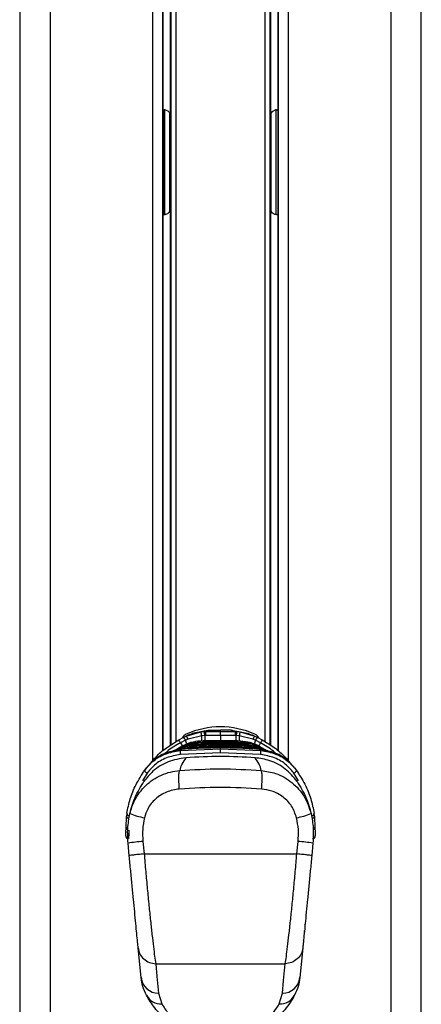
# Paper-space layout 'Wall Base Bracket' of a CAD drawing. Header units: millimetres. Extents: x 2123 to 18395, y 1042 to 15955.
# Tile 42 of 48: x 14809 to 14981, y 5160 to 5581. Entities that reach past the tile are written whole.
import ezdxf

# ---------------------------------------------------------------- set-up
doc = ezdxf.new("R2010")
doc.units = ezdxf.units.MM

psp = doc.layouts.new('Wall Base Bracket')

# ---------------------------------------------------------------- linework, layer by layer
at = {"color": 7, "linetype": 'Continuous', "lineweight": 25, "ltscale": 2}
for p, q in [((14809.19, 5921.37), (14809.19, 1555.27)), ((14981.02, 1555.27), (14981.02, 5921.37)), ((14870.47, 5268.18), (14870.47, 5773.72)), ((14873.61, 5773.72), (14873.61, 5539.82)), ((14916.61, 5539.82), (14916.61, 5773.72)), ((14919.75, 5773.72), (14919.75, 5268.17)), ((14870.47, 5542.55), (14870.61, 5542.55)), ((14919.6, 5542.55), (14919.75, 5542.55)), ((14873.69, 5509.06), (14873.69, 5531.06)), ((14916.52, 5531.06), (14916.52, 5509.06)), ((14873.61, 5500.3), (14873.61, 5270.56)), ((14916.61, 5270.56), (14916.61, 5500.3)), ((14870.61, 5497.57), (14870.47, 5497.57)), ((14919.75, 5497.57), (14919.6, 5497.57)), ((14879.38, 5274.02), (14880.44, 5274.51)), ((14880.44, 5274.51), (14886.74, 5276.29)), ((14887.1, 5274.63), (14881.24, 5273.21)), ((14890.39, 5277.01), (14883, 5275.57)), ((14886.74, 5276.29), (14888.2, 5276.43)), ((14888.37, 5274.72), (14887.1, 5274.63)), ((14888.2, 5276.43), (14888.83, 5276.45)), ((14888.88, 5274.74), (14888.37, 5274.72)), ((14888.83, 5276.45), (14890.39, 5277.01)), ((14895.11, 5274.83), (14888.88, 5274.74)), ((14890.39, 5277.01), (14895.11, 5277.06)), ((14899.82, 5277.01), (14895.11, 5277.06)), ((14895.11, 5276.55), (14895.11, 5277.06)), ((14895.11, 5274.83), (14895.11, 5276.55)), ((14901.33, 5274.74), (14895.11, 5274.83)), ((14901.38, 5276.45), (14899.82, 5277.01)), ((14899.82, 5277.01), (14907.21, 5275.57)), ((14901.84, 5274.72), (14901.33, 5274.74)), ((14901.38, 5276.45), (14902.01, 5276.43)), ((14903.11, 5274.63), (14901.84, 5274.72)), ((14902.01, 5276.43), (14903.47, 5276.29)), ((14908.97, 5273.21), (14903.11, 5274.63)), ((14903.47, 5276.29), (14909.77, 5274.51)), ((14909.77, 5274.51), (14910.84, 5274.02)), ((14877.21, 5272.89), (14879.38, 5274.02)), ((14880.13, 5272.74), (14877.96, 5271.65)), ((14881.24, 5273.21), (14880.13, 5272.74)), ((14882.55, 5269.85), (14883.13, 5270.29)), ((14883.22, 5270.3), (14883.13, 5270.29)), ((14883.13, 5270.29), (14883.13, 5270.29)), ((14883.9, 5270.9), (14884, 5270.9)), ((14884, 5270.9), (14884.68, 5271.34)), ((14884.79, 5271.35), (14884.68, 5271.34)), ((14884.68, 5271.34), (14884.68, 5271.34)), ((14885.59, 5271.94), (14885.72, 5271.95)), ((14885.72, 5271.95), (14886.54, 5272.39)), ((14886.67, 5272.4), (14886.54, 5272.39)), ((14886.54, 5272.39), (14886.54, 5272.39)), ((14895.11, 5272.17), (14895.11, 5272.57)), ((14895.11, 5271.21), (14895.11, 5271.61)), ((14895.11, 5270.24), (14895.11, 5270.65)), ((14903.67, 5272.39), (14903.54, 5272.4)), ((14904.49, 5271.95), (14903.67, 5272.39)), ((14904.49, 5271.95), (14904.62, 5271.94)), ((14905.53, 5271.34), (14905.42, 5271.35)), ((14906.21, 5270.9), (14905.53, 5271.34)), ((14905.53, 5271.34), (14905.53, 5271.34)), ((14906.21, 5270.9), (14906.31, 5270.9)), ((14907.08, 5270.29), (14906.99, 5270.3)), ((14907.67, 5269.85), (14907.08, 5270.29)), ((14907.08, 5270.29), (14907.08, 5270.29)), ((14910.08, 5272.74), (14908.97, 5273.21)), ((14912.25, 5271.65), (14910.08, 5272.74)), ((14910.84, 5274.02), (14913, 5272.89)), ((14875.32, 5268.21), (14875.15, 5268.09)), ((14878.07, 5269.94), (14876.78, 5269.16)), ((14877.82, 5268.33), (14895.11, 5269.03)), ((14877.82, 5268.33), (14878.19, 5268.8)), ((14895.11, 5267.32), (14877.92, 5266.61)), ((14878.28, 5270.05), (14878.07, 5269.94)), ((14878.32, 5268.81), (14878.19, 5268.8)), ((14878.59, 5268.83), (14878.32, 5268.81)), ((14878.32, 5268.81), (14878.33, 5268.83)), ((14878.6, 5268.85), (14878.33, 5268.83)), ((14878.59, 5268.83), (14878.6, 5268.85)), ((14881.87, 5269.25), (14881.79, 5269.25)), ((14881.79, 5269.25), (14881.79, 5269.25)), ((14882.45, 5269.85), (14882.55, 5269.85)), ((14895.11, 5269.03), (14895.11, 5269.47)), ((14895.11, 5269.03), (14912.39, 5268.33)), ((14895.11, 5267.32), (14895.11, 5269.03)), ((14912.29, 5266.61), (14895.11, 5267.32)), ((14907.67, 5269.85), (14907.76, 5269.85)), ((14908.42, 5269.25), (14908.34, 5269.25)), ((14909.77, 5268.93), (14908.42, 5269.25)), ((14908.42, 5269.25), (14908.42, 5269.25)), ((14911.62, 5268.83), (14911.61, 5268.85)), ((14911.88, 5268.82), (14911.61, 5268.84)), ((14911.89, 5268.81), (14911.62, 5268.83)), ((14912.01, 5268.82), (14911.88, 5268.83)), ((14912.02, 5268.8), (14911.89, 5268.81)), ((14912.14, 5269.94), (14911.93, 5270.05)), ((14912.02, 5268.8), (14912.01, 5268.82)), ((14912.39, 5268.33), (14912.02, 5268.8)), ((14912.14, 5269.94), (14913.43, 5269.16)), ((14913.43, 5269.16), (14913.62, 5269.04)), ((14915.06, 5268.09), (14914.89, 5268.21)), ((14861.55, 5258.3), (14862.08, 5258.96)), ((14863.33, 5260.84), (14862.69, 5259.97)), ((14926.89, 5260.84), (14927.52, 5259.97)), ((14928.14, 5258.94), (14928.66, 5258.3)), ((14855.01, 5241.51), (14854.88, 5240.2)), ((14935.33, 5240.2), (14935.2, 5241.51)), ((14856.07, 5223.36), (14855.55, 5228.72)), ((14861.89, 5229.49), (14862.44, 5224.13)), ((14927.77, 5224.13), (14928.32, 5229.49)), ((14934.66, 5228.72), (14934.15, 5223.36)), ((14862.44, 5224.13), (14927.77, 5224.13)), ((14932.01, 5203.37), (14932.11, 5203.36)), ((14932.36, 5205.92), (14932.26, 5205.93)), ((14932, 5202.24), (14931.9, 5202.25)), ((14931.25, 5194.49), (14931.16, 5194.5)), ((14930.89, 5190.67), (14930.79, 5190.68)), ((14930.84, 5191.28), (14930.94, 5191.27)), ((14930.96, 5191.46), (14930.86, 5191.47)), ((14931.18, 5193.76), (14931.08, 5193.77)), ((14930.56, 5187.28), (14930.46, 5187.29)), ((14930.65, 5188.26), (14930.55, 5188.27)), ((14861.11, 5171.22), (14859.88, 5183.88)), ((14930.33, 5183.88), (14929.11, 5171.22)), ((14930.3, 5184.62), (14930.2, 5184.63)), ((14867.38, 5177.15), (14922.83, 5177.15)), ((14868.62, 5164.48), (14870.02, 5159.95)), ((14920.19, 5159.95), (14921.59, 5164.48))]:
    psp.add_line(p, q, dxfattribs=at)
at = {"color": 8, "linetype": 'Continuous', "lineweight": 25, "ltscale": 2}
for p, q in [((14822.27, 5865.06), (14822.27, 1555.27)), ((14967.94, 5865.21), (14967.94, 1555.27)), ((14866.18, 5264), (14866.18, 5773.72)), ((14870.61, 5542.55), (14870.61, 5773.72)), ((14874.05, 5270.85), (14874.05, 5773.72)), ((14876.05, 5773.72), (14876.05, 5272.15)), ((14914.16, 5272.15), (14914.16, 5773.72)), ((14916.16, 5773.72), (14916.16, 5270.85)), ((14919.6, 5773.72), (14919.6, 5542.55)), ((14924.03, 5773.72), (14924.03, 5264)), ((14870.59, 5542.55), (14870.59, 5497.57)), ((14871.3, 5538.81), (14871.3, 5542.72)), ((14873.39, 5537.36), (14873.39, 5541.15)), ((14916.82, 5537.36), (14916.82, 5541.01)), ((14918.91, 5538.81), (14918.91, 5542.71)), ((14919.62, 5542.55), (14919.62, 5497.57)), ((14871.3, 5497.39), (14871.3, 5538.81)), ((14873.39, 5499.07), (14873.39, 5537.36)), ((14916.82, 5498.91), (14916.82, 5537.36)), ((14918.91, 5497.5), (14918.91, 5538.81)), ((14870.61, 5268.3), (14870.61, 5497.57)), ((14919.6, 5497.57), (14919.6, 5268.29)), ((14895.11, 5274.83), (14895.11, 5272.46)), ((14911.89, 5268.81), (14911.88, 5268.83)), ((14863.66, 5258.63), (14861.7, 5255.33)), ((14928.5, 5255.33), (14926.55, 5258.63))]:
    psp.add_line(p, q, dxfattribs=at)
at = {"color": 8, "linetype": 'Continuous', "lineweight": 25, "ltscale": 2, "flags": 128}
for points in [[(14888.37, 5274.72), (14888.39, 5274.11), (14888.41, 5273.55), (14888.42, 5273.06), (14888.44, 5272.64), (14888.45, 5272.34)], [(14901.76, 5272.42), (14901.77, 5272.64), (14901.79, 5273.06), (14901.8, 5273.55), (14901.82, 5274.11), (14901.84, 5274.72)], [(14884.03, 5270.34), (14884.03, 5270.38), (14884.02, 5270.5), (14884.02, 5270.6), (14884.01, 5270.7), (14884.01, 5270.78), (14884.01, 5270.84), (14884, 5270.88), (14884, 5270.9)], [(14885.74, 5271.39), (14885.74, 5271.43), (14885.74, 5271.55), (14885.73, 5271.65), (14885.73, 5271.75), (14885.72, 5271.83), (14885.72, 5271.89), (14885.72, 5271.93), (14885.72, 5271.95)], [(14904.47, 5271.39), (14904.47, 5271.43), (14904.48, 5271.55), (14904.48, 5271.65), (14904.48, 5271.75), (14904.49, 5271.83), (14904.49, 5271.89), (14904.49, 5271.93), (14904.49, 5271.95)], [(14906.18, 5270.34), (14906.18, 5270.38), (14906.19, 5270.5), (14906.19, 5270.6), (14906.2, 5270.7), (14906.2, 5270.78), (14906.21, 5270.84), (14906.21, 5270.88), (14906.21, 5270.9)], [(14882.58, 5269.3), (14882.58, 5269.33), (14882.57, 5269.45), (14882.56, 5269.56), (14882.56, 5269.65), (14882.55, 5269.73), (14882.55, 5269.79), (14882.55, 5269.83), (14882.55, 5269.85)], [(14907.63, 5269.3), (14907.63, 5269.33), (14907.64, 5269.45), (14907.65, 5269.56), (14907.65, 5269.65), (14907.66, 5269.73), (14907.66, 5269.79), (14907.66, 5269.83), (14907.67, 5269.85)]]:
    psp.add_lwpolyline(points, dxfattribs=at)
at = {"color": 7, "linetype": 'Continuous', "lineweight": 25, "ltscale": 2, "flags": 128}
for points in [[(14875.4, 5268.26), (14875.63, 5268.41), (14876.59, 5269.04)], [(14913.62, 5269.04), (14914.59, 5268.41), (14915.37, 5267.88)], [(14863.66, 5258.63), (14863.42, 5258.77), (14863.2, 5258.94), (14863, 5259.13), (14862.83, 5259.32), (14862.71, 5259.51), (14862.65, 5259.69), (14862.64, 5259.85), (14862.69, 5259.97)], [(14926.55, 5258.63), (14926.79, 5258.77), (14927.02, 5258.94), (14927.22, 5259.13), (14927.38, 5259.32), (14927.5, 5259.51), (14927.56, 5259.69), (14927.57, 5259.85), (14927.52, 5259.97)], [(14854.71, 5235.36), (14854.76, 5236.91), (14854.82, 5238.52), (14854.88, 5240.2)], [(14935.33, 5240.2), (14935.39, 5238.52), (14935.45, 5236.91), (14935.5, 5235.36)], [(14854.59, 5231.92), (14854.6, 5232.31), (14854.65, 5233.47), (14854.71, 5235.36)], [(14855.91, 5234.34), (14855.84, 5232.33), (14855.8, 5231.09), (14855.79, 5230.68)], [(14935.5, 5235.36), (14935.57, 5233.47), (14935.61, 5232.31), (14935.62, 5231.92)], [(14867.38, 5177.15), (14867.92, 5171.65), (14868.62, 5164.48)], [(14921.59, 5164.48), (14922.13, 5169.98), (14922.83, 5177.15)]]:
    psp.add_lwpolyline(points, dxfattribs=at)
at = {"color": 7, "linetype": 'Continuous', "lineweight": 25, "ltscale": 4}
for centre, radius, start, end in [((14882.11, 5271.72), 4, 113.9695, 150.2898), ((14877.25, 5271.66), 4.28, 21.2554, 41.8665), ((14895.11, 5242.48), 36, 66.0305, 113.9695), ((14878.81, 5273.71), 8.34, 6.3075, 18.0469), ((14867.96, 5273.62), 20.43, 3.0807, 7.903), ((14516.73, 5263.48), 372.32, 1.7334, 1.9977), ((15273.48, 5263.48), 372.32, 178.0023, 178.2666), ((14922.25, 5273.62), 20.43, 172.097, 176.9193), ((14911.4, 5273.71), 8.34, 161.9531, 173.6925), ((14912.96, 5271.66), 4.28, 138.1335, 158.7446), ((14908.11, 5271.72), 4, 29.4478, 66.0305), ((14866.62, 5265.62), 12.85, 27.9777, 34.4734), ((14874.2, 5270.12), 6.48, 23.8219, 36.9827), ((14916.02, 5270.12), 6.48, 143.0173, 156.1781), ((14923.59, 5265.62), 12.85, 145.5266, 152.0223), ((14891.67, 5268.28), 13.84, 179.7746, 186.9054), ((14898.54, 5268.28), 13.84, 353.0946, 0.2254), ((14856.13, 5241.54), 1.12, 181.409, 273.1245), ((14868.64, 5272.95), 33.9, 248.7333, 259.6753), ((14921.57, 5272.95), 33.9, 280.3247, 291.2667), ((14934.08, 5241.54), 1.12, 266.8755, 358.591), ((14855.97, 5240.34), 1.09, 187.1032, 275.9335), ((14934.24, 5240.34), 1.09, 264.0665, 352.8968), ((14855.79, 5231.88), 1.2, 178, 270), ((14867.65, 5155.49), 74.22, 94.447, 99.3834), ((14922.56, 5155.49), 74.22, 80.6166, 85.553), ((14934.42, 5231.88), 1.2, 270, 2), ((14868.73, 5172.16), 7.68, 187.0492, 269.2203), ((14921.48, 5172.16), 7.68, 270.7797, 352.9508), ((14869.75, 5167.24), 7.29, 209.2785, 272.0987), ((14920.46, 5167.24), 7.29, 267.9013, 330.7215)]:
    psp.add_arc(centre, radius, start, end, dxfattribs=at)
at = {"color": 8, "linetype": 'Continuous', "lineweight": 25, "ltscale": 4}
for centre, radius, start, end in [((14784.81, 5271.62), 102.33, 0.3811, 1.6837), ((15014.12, 5271.44), 111.06, 178.3577, 179.5157), ((14974.36, 5326.05), 110.68, 209.4372, 210.2879), ((14725.07, 5210.18), 167.2, 21.3613, 21.9699), ((15062.51, 5211.24), 164.36, 158.027, 158.6618), ((14817.58, 5325.06), 108.7, 329.6813, 330.568), ((14855.72, 5235.39), 1.01, 181.7872, 254.2313), ((14934.49, 5235.39), 1.01, 285.1859, 358.1802)]:
    psp.add_arc(centre, radius, start, end, dxfattribs=at)
at = {"color": 7, "linetype": 'Continuous', "lineweight": 25, "ltscale": 4}
for centre, start_param, end_param in [((14873.32, 5531.06), 4.712389, 5.388352), ((14916.89, 5531.06), 0.894834, 1.570796), ((14873.32, 5509.06), 4.036426, 4.712389), ((14916.89, 5509.06), 1.570796, 2.246759)]:
    psp.add_ellipse(centre, major_axis=(0, 14), ratio=0.026186, start_param=start_param, end_param=end_param, dxfattribs=at)
at = {"color": 7, "linetype": 'Continuous', "lineweight": 25, "ltscale": 2}
for points, knots in [([(14870.61, 5542.55), (14870.9, 5542.53), (14871.47, 5542.5), (14872.24, 5542.23), (14872.94, 5541.77), (14873.49, 5540.98), (14873.56, 5540.24), (14873.61, 5539.82)], [0, 0, 0, 0, 0.1553142, 0.310339, 0.4722427, 0.7027384, 1, 1, 1, 1]), ([(14916.61, 5539.82), (14916.66, 5540.3), (14916.75, 5541.07), (14917.39, 5541.87), (14918.15, 5542.33), (14918.93, 5542.53), (14919.44, 5542.55), (14919.6, 5542.55)], [0, 0, 0, 0, 0.33981, 0.550955, 0.72942, 0.908781, 1, 1, 1, 1]), ([(14873.61, 5500.3), (14873.55, 5499.82), (14873.47, 5499.05), (14872.82, 5498.25), (14872.06, 5497.8), (14871.28, 5497.6), (14870.78, 5497.58), (14870.61, 5497.57)], [0, 0, 0, 0, 0.33981, 0.550955, 0.72942, 0.908781, 1, 1, 1, 1]), ([(14919.6, 5497.57), (14919.32, 5497.59), (14918.74, 5497.62), (14917.97, 5497.89), (14917.27, 5498.35), (14916.72, 5499.14), (14916.65, 5499.88), (14916.61, 5500.3)], [0, 0, 0, 0, 0.1553142, 0.310339, 0.4722427, 0.7027384, 1, 1, 1, 1]), ([(14883, 5275.57), (14882.95, 5275.56), (14882.03, 5275.21), (14881.21, 5274.85), (14880.44, 5274.51)], [0, 0, 0, 0, 0.05035, 1, 1, 1, 1]), ([(14888.83, 5276.45), (14889.79, 5276.48), (14891.88, 5276.54), (14893.97, 5276.55), (14895.11, 5276.55)], [0, 0, 0, 0, 0.458483, 1, 1, 1, 1]), ([(14895.11, 5276.55), (14896.24, 5276.55), (14898.33, 5276.54), (14900.42, 5276.48), (14901.38, 5276.45)], [0, 0, 0, 0, 0.541517, 1, 1, 1, 1]), ([(14907.21, 5275.57), (14907.26, 5275.56), (14908.18, 5275.21), (14909, 5274.85), (14909.77, 5274.51)], [0, 0, 0, 0, 0.05035, 1, 1, 1, 1]), ([(14865.33, 5262.96), (14866.01, 5263.85), (14867.93, 5266.34), (14871.99, 5269.67), (14875.46, 5271.81), (14877.21, 5272.89)], [0, 0, 0, 0, 0.215201, 0.603826, 1, 1, 1, 1]), ([(14884.68, 5271.34), (14883.74, 5271.25), (14882.09, 5271.09), (14879.49, 5270.37), (14877.28, 5269.45), (14875.86, 5268.55), (14875.32, 5268.21)], [0, 0, 0, 0, 0.284926, 0.496099, 0.80713, 1, 1, 1, 1]), ([(14875.39, 5268.13), (14875.82, 5268.42), (14876.85, 5269.08), (14878.93, 5269.94), (14881.34, 5270.65), (14883.13, 5270.82), (14883.9, 5270.9)], [0, 0, 0, 0, 0.171132, 0.404515, 0.745288, 1, 1, 1, 1]), ([(14883.13, 5270.29), (14882.99, 5270.28), (14881.85, 5270.21), (14880, 5269.91), (14877.9, 5269.21), (14876.59, 5268.73), (14876.03, 5268.36), (14875.88, 5268.26)], [0, 0, 0, 0, 0.0545481, 0.4540845, 0.7324244, 0.9327802, 1, 1, 1, 1]), ([(14876.78, 5269.16), (14877.21, 5269.42), (14878.52, 5270.19), (14881.26, 5271.31), (14883.84, 5271.84), (14885.42, 5271.93), (14885.59, 5271.94)], [0, 0, 0, 0, 0.160385, 0.490153, 0.944735, 1, 1, 1, 1]), ([(14886.54, 5272.39), (14886.53, 5272.39), (14885.11, 5272.33), (14882.21, 5271.91), (14879.6, 5270.68), (14878.28, 5270.05)], [0, 0, 0, 0, 0.002812, 0.494131, 1, 1, 1, 1]), ([(14882.55, 5269.85), (14882.62, 5269.86), (14884.03, 5269.95), (14886.11, 5270.05), (14889.45, 5270.17), (14892.23, 5270.23), (14894.34, 5270.24), (14895.11, 5270.24)], [0, 0, 0, 0, 0.017391, 0.336932, 0.496696, 0.8163, 1, 1, 1, 1]), ([(14895.11, 5270.65), (14893.79, 5270.64), (14891.81, 5270.63), (14888.49, 5270.55), (14885.84, 5270.44), (14883.87, 5270.33), (14883.22, 5270.3)], [0, 0, 0, 0, 0.3308948, 0.4997865, 0.8377138, 1, 1, 1, 1]), ([(14883.93, 5270.26), (14883.93, 5270.31), (14883.92, 5270.45), (14883.91, 5270.66), (14883.9, 5270.84), (14883.9, 5270.88), (14883.9, 5270.9)], [0, 0, 0, 0, 0.161024, 0.440708, 0.720331, 1, 1, 1, 1]), ([(14884, 5270.9), (14885.17, 5270.96), (14887, 5271.05), (14890.27, 5271.16), (14892.81, 5271.2), (14894.68, 5271.2), (14895.11, 5271.21)], [0, 0, 0, 0, 0.31483, 0.495571, 0.884785, 1, 1, 1, 1]), ([(14895.11, 5271.61), (14894.06, 5271.6), (14892.34, 5271.6), (14889.19, 5271.53), (14886.8, 5271.45), (14885.08, 5271.36), (14884.79, 5271.35)], [0, 0, 0, 0, 0.305202, 0.499842, 0.916458, 1, 1, 1, 1]), ([(14885.63, 5271.3), (14885.62, 5271.36), (14885.62, 5271.5), (14885.6, 5271.71), (14885.6, 5271.89), (14885.59, 5271.93), (14885.59, 5271.94)], [0, 0, 0, 0, 0.160994, 0.440672, 0.720341, 1, 1, 1, 1]), ([(14885.72, 5271.95), (14885.92, 5271.96), (14887.47, 5272.03), (14890.35, 5272.12), (14893.27, 5272.17), (14894.86, 5272.17), (14895.11, 5272.17)], [0, 0, 0, 0, 0.0661, 0.493687, 0.921273, 1, 1, 1, 1]), ([(14895.11, 5272.57), (14895.04, 5272.57), (14893.63, 5272.57), (14890.82, 5272.54), (14888.08, 5272.45), (14886.67, 5272.4)], [0, 0, 0, 0, 0.024033, 0.499895, 1, 1, 1, 1]), ([(14903.54, 5272.4), (14903.47, 5272.4), (14902.07, 5272.46), (14899.26, 5272.55), (14896.51, 5272.56), (14895.11, 5272.57)], [0, 0, 0, 0, 0.024244, 0.500106, 1, 1, 1, 1]), ([(14895.11, 5272.17), (14895.35, 5272.17), (14896.94, 5272.17), (14899.86, 5272.12), (14902.74, 5272.03), (14904.29, 5271.96), (14904.49, 5271.95)], [0, 0, 0, 0, 0.078728, 0.506313, 0.933899, 1, 1, 1, 1]), ([(14895.11, 5271.53), (14895.11, 5271.58), (14895.11, 5271.72), (14895.11, 5271.93), (14895.11, 5272.11), (14895.11, 5272.15), (14895.11, 5272.17)], [0, 0, 0, 0, 0.161049, 0.440725, 0.720357, 1, 1, 1, 1]), ([(14905.42, 5271.35), (14904.37, 5271.4), (14902.65, 5271.48), (14899.5, 5271.57), (14897.11, 5271.61), (14895.39, 5271.61), (14895.11, 5271.61)], [0, 0, 0, 0, 0.305522, 0.500162, 0.917082, 1, 1, 1, 1]), ([(14895.11, 5271.21), (14896.3, 5271.2), (14898.17, 5271.19), (14901.48, 5271.11), (14903.98, 5271.02), (14905.82, 5270.92), (14906.21, 5270.9)], [0, 0, 0, 0, 0.32369, 0.504431, 0.893531, 1, 1, 1, 1]), ([(14895.11, 5270.56), (14895.11, 5270.62), (14895.11, 5270.76), (14895.11, 5270.97), (14895.11, 5271.15), (14895.11, 5271.19), (14895.11, 5271.21)], [0, 0, 0, 0, 0.161104, 0.440722, 0.720362, 1, 1, 1, 1]), ([(14906.99, 5270.3), (14905.68, 5270.37), (14903.7, 5270.47), (14900.38, 5270.58), (14897.73, 5270.64), (14895.75, 5270.64), (14895.11, 5270.65)], [0, 0, 0, 0, 0.331322, 0.500214, 0.838141, 1, 1, 1, 1]), ([(14895.11, 5270.24), (14895.21, 5270.24), (14896.65, 5270.24), (14898.75, 5270.22), (14902.1, 5270.13), (14904.85, 5270.02), (14906.93, 5269.9), (14907.67, 5269.85)], [0, 0, 0, 0, 0.023999, 0.34354, 0.503304, 0.822907, 1, 1, 1, 1]), ([(14895.11, 5269.6), (14895.11, 5269.65), (14895.11, 5269.8), (14895.11, 5270.01), (14895.11, 5270.19), (14895.11, 5270.22), (14895.11, 5270.24)], [0, 0, 0, 0, 0.161108, 0.440729, 0.720359, 1, 1, 1, 1]), ([(14911.93, 5270.05), (14911.89, 5270.08), (14910.6, 5270.79), (14907.91, 5271.93), (14905.09, 5272.24), (14903.67, 5272.39)], [0, 0, 0, 0, 0.018269, 0.50941, 1, 1, 1, 1]), ([(14904.58, 5271.3), (14904.59, 5271.36), (14904.6, 5271.5), (14904.61, 5271.71), (14904.62, 5271.89), (14904.62, 5271.93), (14904.62, 5271.94)], [0, 0, 0, 0, 0.161, 0.440644, 0.720334, 1, 1, 1, 1]), ([(14904.62, 5271.94), (14904.8, 5271.93), (14906.39, 5271.83), (14908.99, 5271.3), (14911.71, 5270.18), (14913.01, 5269.41), (14913.43, 5269.16)], [0, 0, 0, 0, 0.058111, 0.513481, 0.843245, 1, 1, 1, 1]), ([(14914.89, 5268.21), (14914.05, 5268.72), (14912.6, 5269.61), (14910.06, 5270.59), (14907.77, 5271.16), (14906.14, 5271.29), (14905.53, 5271.34)], [0, 0, 0, 0, 0.2961475, 0.5072992, 0.8165272, 1, 1, 1, 1]), ([(14906.28, 5270.26), (14906.28, 5270.31), (14906.29, 5270.45), (14906.3, 5270.66), (14906.31, 5270.84), (14906.31, 5270.88), (14906.31, 5270.9)], [0, 0, 0, 0, 0.161034, 0.440688, 0.720347, 1, 1, 1, 1]), ([(14906.31, 5270.9), (14906.4, 5270.89), (14907.5, 5270.82), (14909.3, 5270.53), (14911.92, 5269.71), (14913.72, 5268.92), (14914.76, 5268.22), (14914.94, 5268.11)], [0, 0, 0, 0, 0.028912, 0.360821, 0.591296, 0.929859, 1, 1, 1, 1]), ([(14914.6, 5268.16), (14914.53, 5268.2), (14913.88, 5268.63), (14912.18, 5269.27), (14909.74, 5270.04), (14907.9, 5270.21), (14907.08, 5270.29)], [0, 0, 0, 0, 0.028859, 0.297097, 0.687491, 1, 1, 1, 1]), ([(14913, 5272.89), (14914.72, 5271.84), (14918.19, 5269.7), (14922.26, 5266.37), (14924.2, 5263.85), (14924.88, 5262.96)], [0, 0, 0, 0, 0.388625, 0.784799, 1, 1, 1, 1]), ([(14862.69, 5259.97), (14863.74, 5261.23), (14866.08, 5264.02), (14871.35, 5267.22), (14875.67, 5267.96), (14877.82, 5268.33)], [0, 0, 0, 0, 0.291568, 0.645531, 1, 1, 1, 1]), ([(14878.19, 5268.8), (14875.98, 5268.42), (14871.58, 5267.66), (14866.49, 5264.5), (14864.25, 5261.91), (14863.33, 5260.84)], [0, 0, 0, 0, 0.3736, 0.740941, 1, 1, 1, 1]), ([(14877.92, 5266.61), (14875.89, 5266.26), (14871.81, 5265.55), (14866.84, 5262.48), (14864.65, 5259.83), (14863.66, 5258.63)], [0, 0, 0, 0, 0.352553, 0.70637, 1, 1, 1, 1]), ([(14876.43, 5268.38), (14876.51, 5268.42), (14877.23, 5268.76), (14878.95, 5269.31), (14880.9, 5269.72), (14882.18, 5269.83), (14882.45, 5269.85)], [0, 0, 0, 0, 0.042229, 0.3816, 0.867688, 1, 1, 1, 1]), ([(14876.59, 5269.04), (14876.59, 5269.04), (14876.66, 5269.08), (14876.72, 5269.12), (14876.78, 5269.16)], [0, 0, 0, 0, 0.009456, 1, 1, 1, 1]), ([(14895.11, 5269.47), (14893.33, 5269.46), (14887.82, 5269.42), (14882.32, 5269.07), (14878.59, 5268.83)], [0, 0, 0, 0, 0.32125, 1, 1, 1, 1]), ([(14881.79, 5269.25), (14881.47, 5269.22), (14880.69, 5269.17), (14879.94, 5268.99), (14879.5, 5268.89)], [0, 0, 0, 0, 0.415369, 1, 1, 1, 1]), ([(14895.11, 5269.68), (14894.91, 5269.68), (14893.37, 5269.68), (14891.17, 5269.65), (14887.82, 5269.56), (14884.95, 5269.44), (14882.74, 5269.31), (14881.87, 5269.25)], [0, 0, 0, 0, 0.04475, 0.348076, 0.499734, 0.80312, 1, 1, 1, 1]), ([(14882.5, 5269.21), (14882.49, 5269.26), (14882.48, 5269.4), (14882.47, 5269.61), (14882.46, 5269.79), (14882.46, 5269.83), (14882.45, 5269.85)], [0, 0, 0, 0, 0.161038, 0.440717, 0.720344, 1, 1, 1, 1]), ([(14908.34, 5269.25), (14908.14, 5269.26), (14906.6, 5269.36), (14904.4, 5269.48), (14901.05, 5269.6), (14898.18, 5269.67), (14895.97, 5269.68), (14895.11, 5269.68)], [0, 0, 0, 0, 0.045283, 0.348609, 0.500266, 0.803652, 1, 1, 1, 1]), ([(14911.62, 5268.83), (14907.89, 5269.07), (14902.39, 5269.42), (14896.88, 5269.46), (14895.11, 5269.47)], [0, 0, 0, 0, 0.6787498, 1, 1, 1, 1]), ([(14895.11, 5268.64), (14895.11, 5268.69), (14895.11, 5268.83), (14895.11, 5269.04), (14895.11, 5269.23), (14895.11, 5269.26), (14895.11, 5269.28)], [0, 0, 0, 0, 0.161104, 0.440722, 0.720362, 1, 1, 1, 1]), ([(14907.71, 5269.21), (14907.72, 5269.26), (14907.73, 5269.4), (14907.74, 5269.61), (14907.75, 5269.79), (14907.76, 5269.83), (14907.76, 5269.85)], [0, 0, 0, 0, 0.161046, 0.440695, 0.720347, 1, 1, 1, 1]), ([(14907.76, 5269.85), (14908.03, 5269.83), (14909.32, 5269.72), (14911.27, 5269.31), (14912.99, 5268.75), (14913.7, 5268.42), (14913.78, 5268.38)], [0, 0, 0, 0, 0.134032, 0.620004, 0.959306, 1, 1, 1, 1]), ([(14926.89, 5260.84), (14925.96, 5261.91), (14923.72, 5264.5), (14918.63, 5267.66), (14914.23, 5268.42), (14912.02, 5268.8)], [0, 0, 0, 0, 0.259059, 0.6264, 1, 1, 1, 1]), ([(14926.55, 5258.63), (14925.55, 5259.83), (14923.37, 5262.48), (14918.4, 5265.55), (14914.32, 5266.26), (14912.29, 5266.61)], [0, 0, 0, 0, 0.294216, 0.647739, 1, 1, 1, 1]), ([(14912.39, 5268.33), (14914.54, 5267.96), (14918.85, 5267.22), (14924.12, 5264.02), (14926.47, 5261.23), (14927.52, 5259.97)], [0, 0, 0, 0, 0.354177, 0.707849, 1, 1, 1, 1]), ([(14880.25, 5265.26), (14877.68, 5264.82), (14872.55, 5263.96), (14866.3, 5260.06), (14863.54, 5256.63), (14862.33, 5255.12)], [0, 0, 0, 0, 0.358424, 0.716901, 1, 1, 1, 1]), ([(14880.25, 5265.26), (14879.64, 5264.34), (14878.43, 5262.51), (14877.91, 5260.72), (14877.64, 5259.83)], [0, 0, 0, 0, 0.499853, 1, 1, 1, 1]), ([(14909.96, 5265.26), (14905.02, 5265.52), (14895.12, 5266.06), (14885.22, 5265.53), (14880.25, 5265.26)], [0, 0, 0, 0, 0.498544, 1, 1, 1, 1]), ([(14927.88, 5255.12), (14926.32, 5257), (14923.2, 5260.74), (14916.69, 5264.24), (14912.06, 5264.94), (14909.96, 5265.26)], [0, 0, 0, 0, 0.353351, 0.707215, 1, 1, 1, 1]), ([(14912.57, 5259.83), (14912.31, 5260.72), (14911.78, 5262.51), (14910.57, 5264.34), (14909.96, 5265.26)], [0, 0, 0, 0, 0.499878, 1, 1, 1, 1]), ([(14855.01, 5241.51), (14855.44, 5243.55), (14856.26, 5247.46), (14858.74, 5253.83), (14861.36, 5257.9), (14862.69, 5259.97)], [0, 0, 0, 0, 0.349022, 0.66958, 1, 1, 1, 1]), ([(14856.34, 5241.36), (14856.91, 5243.27), (14857.88, 5246.47), (14860.4, 5250.43), (14863.08, 5253.46), (14866.25, 5255.99), (14869.79, 5257.94), (14873.63, 5259.3), (14876.3, 5259.65), (14877.64, 5259.83)], [0, 0, 0, 0, 0.196462, 0.330152, 0.463846, 0.597935, 0.732025, 0.866012, 1, 1, 1, 1]), ([(14877.48, 5251.89), (14877.42, 5252.87), (14877.29, 5254.83), (14877.27, 5257.36), (14877.38, 5259.23), (14877.55, 5259.63), (14877.64, 5259.83)], [0, 0, 0, 0, 0.250001, 0.500001, 0.75, 1, 1, 1, 1]), ([(14877.64, 5259.83), (14883.44, 5260.17), (14895.08, 5260.86), (14906.72, 5260.17), (14912.57, 5259.83)], [0, 0, 0, 0, 0.497685, 1, 1, 1, 1]), ([(14912.73, 5251.89), (14912.79, 5252.87), (14912.92, 5254.83), (14912.94, 5257.36), (14912.83, 5259.23), (14912.66, 5259.63), (14912.57, 5259.83)], [0, 0, 0, 0, 0.250001, 0.500001, 0.75, 1, 1, 1, 1]), ([(14912.57, 5259.83), (14914.65, 5259.5), (14919.36, 5258.75), (14925.87, 5254.95), (14931.36, 5248.97), (14933.03, 5243.9), (14933.87, 5241.36)], [0, 0, 0, 0, 0.208695, 0.4733181, 0.7365913, 1, 1, 1, 1]), ([(14927.52, 5259.97), (14928.82, 5257.97), (14931.44, 5253.9), (14933.94, 5247.52), (14934.77, 5243.55), (14935.2, 5241.51)], [0, 0, 0, 0, 0.32022, 0.65098, 1, 1, 1, 1]), ([(14856.34, 5241.36), (14856.94, 5243.64), (14858.15, 5248.19), (14860.94, 5252.81), (14862.33, 5255.12)], [0, 0, 0, 0, 0.499404, 1, 1, 1, 1]), ([(14927.88, 5255.12), (14929.27, 5252.81), (14932.06, 5248.19), (14933.26, 5243.64), (14933.87, 5241.36)], [0, 0, 0, 0, 0.499285, 1, 1, 1, 1]), ([(14877.48, 5251.89), (14875.62, 5251.58), (14871.91, 5250.95), (14867.18, 5247.85), (14863.93, 5243.9), (14862.97, 5240.88), (14862.56, 5239.6)], [0, 0, 0, 0, 0.273074, 0.542989, 0.807447, 1, 1, 1, 1]), ([(14912.73, 5251.89), (14906.83, 5252.22), (14895.08, 5252.88), (14883.33, 5252.22), (14877.48, 5251.89)], [0, 0, 0, 0, 0.502298, 1, 1, 1, 1]), ([(14927.65, 5239.6), (14927.06, 5241.3), (14925.87, 5244.72), (14922, 5248.68), (14917.46, 5251.19), (14914.18, 5251.67), (14912.73, 5251.89)], [0, 0, 0, 0, 0.257819, 0.519525, 0.787005, 1, 1, 1, 1]), ([(14855.55, 5228.72), (14855.43, 5230.81), (14855.19, 5235.06), (14855.95, 5239.24), (14856.34, 5241.36)], [0, 0, 0, 0, 0.493478, 1, 1, 1, 1]), ([(14933.87, 5241.36), (14934.25, 5239.3), (14935.02, 5235.12), (14934.78, 5230.87), (14934.66, 5228.72)], [0, 0, 0, 0, 0.493485, 1, 1, 1, 1]), ([(14862.56, 5239.6), (14862.24, 5237.96), (14861.59, 5234.61), (14861.79, 5231.21), (14861.89, 5229.49)], [0, 0, 0, 0, 0.492723, 1, 1, 1, 1]), ([(14928.32, 5229.49), (14928.42, 5231.16), (14928.62, 5234.56), (14927.98, 5237.91), (14927.65, 5239.6)], [0, 0, 0, 0, 0.492689, 1, 1, 1, 1]), ([(14862.44, 5224.13), (14861.56, 5224.04), (14859.81, 5223.86), (14857.75, 5223.63), (14856.33, 5223.44), (14856.15, 5223.39), (14856.07, 5223.36)], [0, 0, 0, 0, 0.249999, 0.499999, 0.75, 1, 1, 1, 1]), ([(14862.44, 5224.13), (14862.66, 5221.6), (14863.1, 5216.55), (14863.79, 5209.12), (14864.48, 5202.02), (14865.16, 5195.4), (14865.8, 5189.48), (14866.4, 5184.37), (14866.93, 5180.1), (14867.23, 5178.13), (14867.38, 5177.15)], [0, 0, 0, 0, 0.125078, 0.249956, 0.375349, 0.500002, 0.625552, 0.749896, 0.87499, 1, 1, 1, 1]), ([(14922.83, 5177.15), (14922.98, 5178.12), (14923.27, 5180.08), (14923.81, 5184.33), (14924.4, 5189.42), (14925.05, 5195.35), (14925.72, 5201.95), (14926.42, 5209.07), (14927.11, 5216.51), (14927.55, 5221.59), (14927.77, 5224.13)], [0, 0, 0, 0, 0.124254, 0.248755, 0.373673, 0.498312, 0.623952, 0.748649, 0.874353, 1, 1, 1, 1]), ([(14934.15, 5223.36), (14934.06, 5223.39), (14933.88, 5223.44), (14932.46, 5223.63), (14930.4, 5223.86), (14928.65, 5224.04), (14927.77, 5224.13)], [0, 0, 0, 0, 0.25, 0.500001, 0.750001, 1, 1, 1, 1]), ([(14859.88, 5183.88), (14859.8, 5184.7), (14859.64, 5186.35), (14859.3, 5189.93), (14858.88, 5194.21), (14858.4, 5199.18), (14857.87, 5204.74), (14857.29, 5210.72), (14856.68, 5216.98), (14856.27, 5221.24), (14856.07, 5223.36)], [0, 0, 0, 0, 0.124405, 0.249474, 0.373855, 0.49899, 0.623387, 0.749223, 0.874701, 1, 1, 1, 1]), ([(14934.15, 5223.36), (14933.94, 5221.23), (14933.53, 5216.95), (14932.92, 5210.67), (14932.34, 5204.68), (14931.8, 5199.14), (14931.32, 5194.16), (14930.91, 5189.9), (14930.57, 5186.33), (14930.41, 5184.7), (14930.33, 5183.88)], [0, 0, 0, 0, 0.12587, 0.252179, 0.377313, 0.502687, 0.626919, 0.751876, 0.87635, 1, 1, 1, 1]), ([(14859.88, 5183.88), (14860.06, 5183.03), (14860.42, 5181.28), (14862.17, 5179.08), (14864.59, 5177.53), (14866.47, 5177.27), (14867.38, 5177.15)], [0, 0, 0, 0, 0.241934, 0.499999, 0.758065, 1, 1, 1, 1]), ([(14930.33, 5183.88), (14930.16, 5183.03), (14929.79, 5181.28), (14928.04, 5179.08), (14925.63, 5177.53), (14923.74, 5177.27), (14922.83, 5177.15)], [0, 0, 0, 0, 0.241934, 0.499999, 0.758065, 1, 1, 1, 1]), ([(14863.4, 5163.67), (14862.82, 5164.91), (14861.65, 5167.41), (14861.29, 5169.94), (14861.11, 5171.22)], [0, 0, 0, 0, 0.496617, 1, 1, 1, 1]), ([(14929.11, 5171.22), (14928.93, 5169.96), (14928.57, 5167.43), (14927.4, 5164.93), (14926.81, 5163.67)], [0, 0, 0, 0, 0.496952, 1, 1, 1, 1]), ([(14926.81, 5163.67), (14925.54, 5161.58), (14923.62, 5158.41), (14919.73, 5154.33), (14916.51, 5151.67), (14913.09, 5149.46), (14909.21, 5147.48), (14904.55, 5145.83), (14899.3, 5144.85), (14894.55, 5144.63), (14889.63, 5145.02), (14885.11, 5146.03), (14881.15, 5147.46), (14877.7, 5149.13), (14874.51, 5151.11), (14870.61, 5154.15), (14866.6, 5158.33), (14864.49, 5161.85), (14863.4, 5163.67)], [0, 0, 0, 0, 0.130735, 0.197673, 0.264551, 0.310391, 0.356821, 0.419934, 0.465353, 0.504813, 0.544104, 0.59545, 0.636247, 0.678031, 0.729163, 0.780346, 0.886147, 1, 1, 1, 1]), ([(14870.02, 5159.95), (14870.89, 5158.54), (14872.53, 5155.86), (14876.19, 5152), (14880.16, 5149.21), (14884, 5147.36), (14887.1, 5146.25), (14890.7, 5145.44), (14894.66, 5145.13), (14898.48, 5145.31), (14902.69, 5146.09), (14906.33, 5147.38), (14909.37, 5148.91), (14912.45, 5150.88), (14915.52, 5153.48), (14918.27, 5156.69), (14919.55, 5158.87), (14920.19, 5159.95)], [0, 0, 0, 0, 0.1200439, 0.2271718, 0.3338358, 0.3739226, 0.4139052, 0.4609803, 0.4957186, 0.5304592, 0.5716249, 0.6316941, 0.6777422, 0.7238542, 0.8156716, 0.9078709, 1, 1, 1, 1])]:
    psp.add_open_spline(points, degree=3, knots=knots, dxfattribs=at)
at = {"color": 8, "linetype": 'Continuous', "lineweight": 25, "ltscale": 2}
for points, knots in [([(14877.96, 5271.65), (14875.91, 5270.49), (14873.54, 5269.14), (14871.59, 5267.28), (14871.33, 5267.03)], [0, 0, 0, 0, 0.867139, 1, 1, 1, 1]), ([(14918.78, 5267.09), (14918.45, 5267.4), (14916.51, 5269.23), (14914.18, 5270.56), (14912.25, 5271.65)], [0, 0, 0, 0, 0.173172, 1, 1, 1, 1])]:
    psp.add_open_spline(points, degree=3, knots=knots, dxfattribs=at)

doc.saveas('drawing.dxf')
